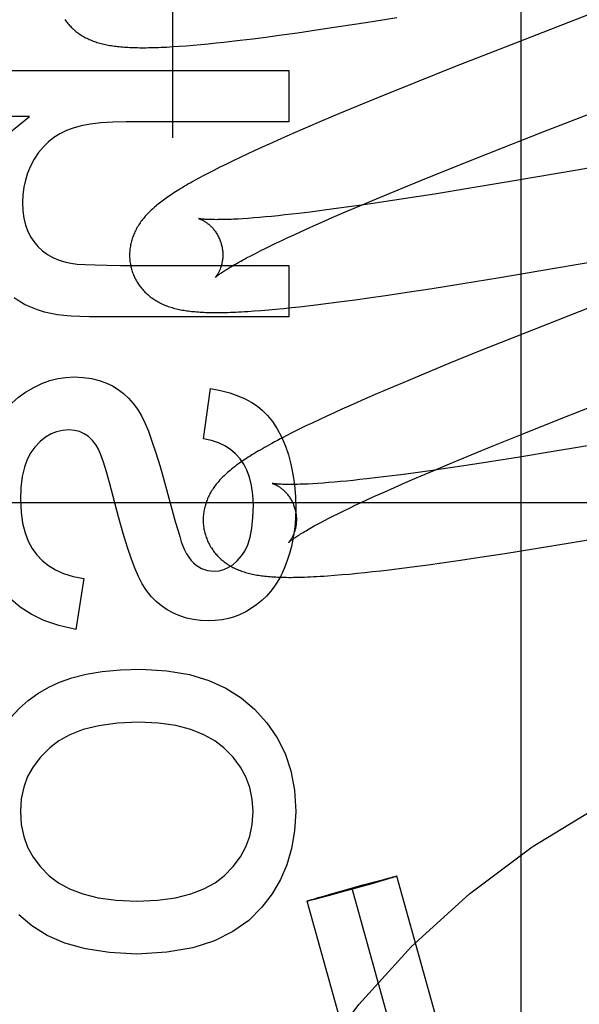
# Model space of a CAD drawing. Header units: inches. Extents: x 0 to 268, y 0 to 174.
# Tile 29 of 71: x 93.48 to 93.6, y 88.302 to 88.513. Entities that reach past the tile are written whole.
import ezdxf

# ---------------------------------------------------------------- set-up
doc = ezdxf.new("R2010")
doc.units = ezdxf.units.IN
doc.header["$LTSCALE"] = 14.749625
doc.header["$MEASUREMENT"] = 0
doc.linetypes.add('HIDDEN', pattern=[0.2, 0.1, -0.1])
doc.layers.add('DEFAULT_2', color=8, linetype='HIDDEN')
doc.layers.add('RIGHTHAND_DOOR_ASSEMBLY', color=7, linetype='CONTINUOUS')

msp = doc.modelspace()

# ---------------------------------------------------------------- linework, layer by layer
at = {"layer": 'DEFAULT_2', "color": 8, "linetype": 'HIDDEN'}
for p, q in [((93.5871, 88.10476), (93.5871, 88.70956)), ((93.62263, 88.52203), (93.58496, 88.50743)), ((93.5484, 88.51137), (93.55378, 88.51221)), ((93.55378, 88.51221), (93.56043, 88.51327)), ((93.5352, 88.50946), (93.53913, 88.51)), ((93.53913, 88.51), (93.54318, 88.51059)), ((93.54318, 88.51059), (93.5484, 88.51137)), ((93.51999, 88.50763), (93.52165, 88.5078)), ((93.52165, 88.5078), (93.52334, 88.50798)), ((93.52334, 88.50798), (93.52507, 88.50818)), ((93.52507, 88.50818), (93.52684, 88.50838)), ((93.52684, 88.50838), (93.52955, 88.50871)), ((93.52955, 88.50871), (93.53234, 88.50907)), ((93.53234, 88.50907), (93.5352, 88.50946)), ((93.51376, 88.5071), (93.51522, 88.50721)), ((93.51522, 88.50721), (93.51677, 88.50733)), ((93.51677, 88.50733), (93.51837, 88.50748)), ((93.51837, 88.50748), (93.51999, 88.50763)), ((93.58496, 88.50743), (93.57283, 88.50267)), ((93.47208, 88.50192), (93.53728, 88.50192)), ((93.53728, 88.50192), (93.53728, 88.49087)), ((93.57283, 88.50267), (93.56427, 88.49926)), ((93.56427, 88.49926), (93.55805, 88.49674)), ((93.55805, 88.49674), (93.55302, 88.49468)), ((93.59199, 88.48881), (93.6132, 88.49704)), ((93.55302, 88.49468), (93.54815, 88.49266)), ((93.48165, 88.49204), (93.47208, 88.49204)), ((93.54438, 88.49108), (93.54074, 88.48952)), ((93.54815, 88.49266), (93.54438, 88.49108)), ((93.53728, 88.49087), (93.50234, 88.49087)), ((93.54074, 88.48952), (93.5381, 88.48837)), ((93.58001, 88.4841), (93.59199, 88.48881)), ((93.53553, 88.48724), (93.53304, 88.48613)), ((93.5381, 88.48837), (93.53553, 88.48724)), ((93.64441, 88.48841), (93.59914, 88.48053)), ((93.52985, 88.48467), (93.52831, 88.48396)), ((93.53142, 88.4854), (93.52985, 88.48467)), ((93.53304, 88.48613), (93.53142, 88.4854)), ((93.52532, 88.48254), (93.52387, 88.48183)), ((93.52681, 88.48325), (93.52532, 88.48254)), ((93.52831, 88.48396), (93.52681, 88.48325)), ((93.57162, 88.48076), (93.58001, 88.4841)), ((93.52115, 88.48047), (93.51992, 88.47983)), ((93.52247, 88.48114), (93.52115, 88.48047)), ((93.52387, 88.48183), (93.52247, 88.48114)), ((93.56557, 88.47832), (93.57162, 88.48076)), ((93.59914, 88.48053), (93.58519, 88.47814)), ((93.56071, 88.47633), (93.56557, 88.47832)), ((93.55605, 88.4744), (93.56071, 88.47633)), ((93.57617, 88.47664), (93.56854, 88.4754)), ((93.58519, 88.47814), (93.57617, 88.47664)), ((93.55248, 88.47289), (93.55605, 88.4744)), ((93.56226, 88.47442), (93.55723, 88.47366)), ((93.56854, 88.4754), (93.56226, 88.47442)), ((93.54694, 88.4722), (93.54434, 88.47186)), ((93.54964, 88.47257), (93.54694, 88.4722)), ((93.54905, 88.47143), (93.55248, 88.47289)), ((93.55336, 88.47309), (93.54964, 88.47257)), ((93.55723, 88.47366), (93.55336, 88.47309)), ((93.52855, 88.47019), (93.52743, 88.47012)), ((93.52972, 88.47028), (93.52855, 88.47019)), ((93.53095, 88.47038), (93.52972, 88.47028)), ((93.53223, 88.4705), (93.53095, 88.47038)), ((93.53357, 88.47062), (93.53223, 88.4705)), ((93.53496, 88.47076), (93.53357, 88.47062)), ((93.53641, 88.47092), (93.53496, 88.47076)), ((93.5379, 88.47108), (93.53641, 88.47092)), ((93.53944, 88.47126), (93.5379, 88.47108)), ((93.54184, 88.47155), (93.53944, 88.47126)), ((93.54434, 88.47186), (93.54184, 88.47155)), ((93.54421, 88.46932), (93.54658, 88.47036)), ((93.54658, 88.47036), (93.54905, 88.47143)), ((93.53977, 88.46732), (93.54194, 88.46831)), ((93.54194, 88.46831), (93.54421, 88.46932)), ((93.53574, 88.46546), (93.53704, 88.46606)), ((93.53704, 88.46606), (93.53838, 88.46669)), ((93.53838, 88.46669), (93.53977, 88.46732)), ((93.59423, 88.45949), (93.64005, 88.46746)), ((93.5311, 88.4632), (93.53218, 88.46373)), ((93.53218, 88.46373), (93.53332, 88.46429)), ((93.53332, 88.46429), (93.53451, 88.46487)), ((93.53451, 88.46487), (93.53574, 88.46546)), ((93.5282, 88.46169), (93.52911, 88.46217)), ((93.52911, 88.46217), (93.53008, 88.46267)), ((93.53008, 88.46267), (93.5311, 88.4632)), ((93.50112, 88.46011), (93.53728, 88.46011)), ((93.53728, 88.46011), (93.53728, 88.44906)), ((93.58256, 88.45752), (93.59423, 88.45949)), ((93.57462, 88.45622), (93.58256, 88.45752)), ((93.56264, 88.45435), (93.568, 88.45517)), ((93.568, 88.45517), (93.57462, 88.45622)), ((93.61402, 88.4558), (93.595, 88.44839)), ((93.55147, 88.45273), (93.55443, 88.45314)), ((93.55443, 88.45314), (93.55848, 88.45372)), ((93.55848, 88.45372), (93.56264, 88.45435)), ((93.53449, 88.45072), (93.53614, 88.45088)), ((93.53614, 88.45088), (93.53782, 88.45105)), ((93.53782, 88.45105), (93.53952, 88.45123)), ((93.53952, 88.45123), (93.54126, 88.45143)), ((93.54126, 88.45143), (93.54304, 88.45164)), ((93.54304, 88.45164), (93.54577, 88.45198)), ((93.54577, 88.45198), (93.54858, 88.45234)), ((93.54858, 88.45234), (93.55147, 88.45273)), ((93.53728, 88.44906), (93.49688, 88.44906)), ((93.52984, 88.45033), (93.53132, 88.45044)), ((93.53132, 88.45044), (93.53288, 88.45057)), ((93.53288, 88.45057), (93.53449, 88.45072)), ((93.595, 88.44839), (93.58517, 88.4445)), ((93.58517, 88.4445), (93.57774, 88.44153)), ((93.57774, 88.44153), (93.57158, 88.43903)), ((93.57158, 88.43903), (93.56662, 88.43699)), ((93.56662, 88.43699), (93.56276, 88.43538)), ((93.56276, 88.43538), (93.55903, 88.4338)), ((93.51898, 88.42291), (93.52045, 88.43371)), ((93.55631, 88.43263), (93.55367, 88.43149)), ((93.55903, 88.4338), (93.55631, 88.43263)), ((93.59566, 88.42726), (93.60761, 88.43195)), ((93.5511, 88.43035), (93.54862, 88.42924)), ((93.55367, 88.43149), (93.5511, 88.43035)), ((93.54542, 88.42778), (93.54389, 88.42707)), ((93.547, 88.42851), (93.54542, 88.42778)), ((93.54862, 88.42924), (93.547, 88.42851)), ((93.54093, 88.42566), (93.53949, 88.42495)), ((93.54239, 88.42636), (93.54093, 88.42566)), ((93.54389, 88.42707), (93.54239, 88.42636)), ((93.58729, 88.42392), (93.59566, 88.42726)), ((93.53808, 88.42425), (93.53671, 88.42356)), ((93.53949, 88.42495), (93.53808, 88.42425)), ((93.58125, 88.42148), (93.58729, 88.42392)), ((93.57641, 88.4195), (93.58125, 88.42148)), ((93.60574, 88.42216), (93.5944, 88.42025)), ((93.57176, 88.41757), (93.57641, 88.4195)), ((93.5944, 88.42025), (93.58673, 88.419)), ((93.56819, 88.41607), (93.57176, 88.41757)), ((93.5753, 88.41721), (93.57137, 88.41663)), ((93.58039, 88.41799), (93.5753, 88.41721)), ((93.58673, 88.419), (93.58039, 88.41799)), ((93.55878, 88.4149), (93.55634, 88.4146)), ((93.56131, 88.41522), (93.55878, 88.4149)), ((93.56394, 88.41557), (93.56131, 88.41522)), ((93.56758, 88.41608), (93.56394, 88.41557)), ((93.56477, 88.41461), (93.56819, 88.41607)), ((93.57137, 88.41663), (93.56758, 88.41608)), ((93.5106, 88.41363), (93.51291, 88.4052)), ((93.5435, 88.41334), (93.54243, 88.41328)), ((93.54462, 88.41342), (93.5435, 88.41334)), ((93.5458, 88.41351), (93.54462, 88.41342)), ((93.54704, 88.41362), (93.5458, 88.41351)), ((93.54833, 88.41373), (93.54704, 88.41362)), ((93.54967, 88.41386), (93.54833, 88.41373)), ((93.55107, 88.414), (93.54967, 88.41386)), ((93.55252, 88.41416), (93.55107, 88.414)), ((93.55401, 88.41433), (93.55252, 88.41416)), ((93.55634, 88.4146), (93.55401, 88.41433)), ((93.55994, 88.4125), (93.56231, 88.41354)), ((93.56231, 88.41354), (93.56477, 88.41461)), ((93.55551, 88.41051), (93.55768, 88.41149)), ((93.55768, 88.41149), (93.55994, 88.4125)), ((93.9373, 88.40916), (93.4373, 88.40916)), ((93.55026, 88.40806), (93.5515, 88.40865)), ((93.5515, 88.40865), (93.55279, 88.40925)), ((93.55279, 88.40925), (93.55412, 88.40987)), ((93.55412, 88.40987), (93.55551, 88.41051)), ((93.54687, 88.40639), (93.54795, 88.40693)), ((93.54795, 88.40693), (93.54908, 88.40749)), ((93.54908, 88.40749), (93.55026, 88.40806)), ((93.54398, 88.40489), (93.54489, 88.40537)), ((93.54489, 88.40537), (93.54585, 88.40587)), ((93.54585, 88.40587), (93.54687, 88.40639)), ((93.59807, 88.40068), (93.60851, 88.40244)), ((93.59016, 88.39939), (93.59807, 88.40068)), ((93.57825, 88.39753), (93.58358, 88.39835)), ((93.58358, 88.39835), (93.59016, 88.39939)), ((93.56427, 88.39554), (93.56714, 88.39592)), ((93.56714, 88.39592), (93.57008, 88.39633)), ((93.57008, 88.39633), (93.57411, 88.39691)), ((93.57411, 88.39691), (93.57825, 88.39753)), ((93.54709, 88.39365), (93.54867, 88.39378)), ((93.54867, 88.39378), (93.55027, 88.39392)), ((93.55027, 88.39392), (93.55189, 88.39408)), ((93.55189, 88.39408), (93.55355, 88.39425)), ((93.55355, 88.39425), (93.55524, 88.39443)), ((93.55524, 88.39443), (93.55698, 88.39463)), ((93.55698, 88.39463), (93.55875, 88.39484)), ((93.55875, 88.39484), (93.56147, 88.39518)), ((93.56147, 88.39518), (93.56427, 88.39554)), ((93.49326, 88.39295), (93.49154, 88.38202)), ((93.55593, 88.32798), (93.55762, 88.32844)), ((93.55811, 88.3284), (93.55669, 88.32799)), ((93.55762, 88.32844), (93.5586, 88.32869)), ((93.55889, 88.32863), (93.55811, 88.3284)), ((93.5586, 88.32869), (93.55919, 88.32885)), ((93.55943, 88.32879), (93.55889, 88.32863)), ((93.55919, 88.32885), (93.55959, 88.32895)), ((93.5597, 88.32888), (93.55943, 88.32879)), ((93.55959, 88.32895), (93.55984, 88.32901)), ((93.55993, 88.32895), (93.5597, 88.32888)), ((93.55984, 88.32901), (93.55998, 88.32904)), ((93.56007, 88.32899), (93.55993, 88.32895)), ((93.56018, 88.32903), (93.56007, 88.32899)), ((93.5993, 88.18945), (93.56046, 88.32914)), ((93.54662, 88.3254), (93.54972, 88.32628)), ((93.55194, 88.32664), (93.54851, 88.32569)), ((93.54972, 88.32628), (93.55315, 88.32723)), ((93.58967, 88.18677), (93.55083, 88.32646)), ((93.55504, 88.32751), (93.55194, 88.32664)), ((93.55315, 88.32723), (93.55593, 88.32798)), ((93.55669, 88.32799), (93.55504, 88.32751)), ((93.54196, 88.32404), (93.54223, 88.32412)), ((93.54223, 88.32412), (93.54277, 88.32429)), ((93.54305, 88.32422), (93.54246, 88.32407)), ((93.54277, 88.32429), (93.54355, 88.32452)), ((93.54404, 88.32448), (93.54305, 88.32422)), ((93.54355, 88.32452), (93.54497, 88.32493)), ((93.54573, 88.32493), (93.54404, 88.32448)), ((93.54497, 88.32493), (93.54662, 88.3254)), ((93.54851, 88.32569), (93.54573, 88.32493)), ((93.58003, 88.18409), (93.54119, 88.32378)), ((93.54148, 88.32389), (93.54159, 88.32393)), ((93.54159, 88.32393), (93.54172, 88.32397)), ((93.54182, 88.32391), (93.54168, 88.32387)), ((93.54172, 88.32397), (93.54196, 88.32404)), ((93.54207, 88.32397), (93.54182, 88.32391)), ((93.54246, 88.32407), (93.54207, 88.32397))]:
    msp.add_line(p, q, dxfattribs=at)
for points in [[(93.48921, 88.51287), (93.48936, 88.51265), (93.48953, 88.51242), (93.48969, 88.51221), (93.48986, 88.51199), (93.49004, 88.51178), (93.49022, 88.51158), (93.4904, 88.51138), (93.49059, 88.51119), (93.49079, 88.511), (93.49098, 88.51081), (93.49118, 88.51063), (93.49139, 88.51046), (93.49159, 88.51029), (93.49181, 88.51012), (93.49202, 88.50996), (93.49225, 88.5098), (93.49247, 88.50965), (93.4927, 88.5095), (93.49294, 88.50935), (93.49319, 88.5092), (93.49343, 88.50907), (93.49368, 88.50893), (93.49394, 88.5088), (93.4942, 88.50868), (93.49446, 88.50856), (93.49473, 88.50844), (93.495, 88.50833), (93.49527, 88.50822), (93.49555, 88.50812), (93.49583, 88.50803), (93.49611, 88.50793), (93.4964, 88.50784), (93.4967, 88.50776), (93.49699, 88.50768), (93.4973, 88.5076), (93.4976, 88.50753), (93.49791, 88.50746), (93.49822, 88.5074), (93.49854, 88.50734), (93.49886, 88.50728), (93.49919, 88.50723), (93.49952, 88.50718), (93.49985, 88.50713), (93.50019, 88.50709), (93.50054, 88.50704), (93.50089, 88.50701), (93.50125, 88.50697), (93.50161, 88.50694), (93.50198, 88.50691), (93.50236, 88.50689), (93.50275, 88.50687), (93.50315, 88.50685), (93.50355, 88.50683), (93.50397, 88.50681), (93.50439, 88.5068), (93.50483, 88.5068), (93.50527, 88.50679), (93.50573, 88.50679), (93.5062, 88.50679), (93.50668, 88.50679), (93.50718, 88.5068), (93.50769, 88.50681), (93.50822, 88.50682), (93.50876, 88.50683), (93.50932, 88.50685), (93.5099, 88.50688), (93.51049, 88.5069), (93.5111, 88.50693), (93.51174, 88.50697), (93.51239, 88.50701), (93.51376, 88.5071)], [(93.4706, 88.47135), (93.47095, 88.47564), (93.47186, 88.47954), (93.47331, 88.48301), (93.47539, 88.48618), (93.47818, 88.48921), (93.48165, 88.49204)], [(93.48957, 88.48903), (93.48817, 88.48835), (93.48687, 88.48755), (93.48569, 88.48663), (93.48461, 88.48555), (93.48359, 88.4843), (93.48265, 88.48288)], [(93.50234, 88.49087), (93.49948, 88.49081), (93.49692, 88.49064), (93.49468, 88.49037), (93.49272, 88.49), (93.49102, 88.48956), (93.48957, 88.48903)], [(93.48265, 88.48288), (93.48187, 88.4814), (93.48123, 88.47991), (93.48075, 88.47841), (93.4804, 88.47686), (93.48019, 88.47524), (93.48012, 88.47356)], [(93.51992, 88.47983), (93.51933, 88.47952), (93.51877, 88.47922), (93.51822, 88.47893), (93.5177, 88.47864), (93.51719, 88.47836), (93.5167, 88.47809), (93.51623, 88.47783), (93.51577, 88.47756), (93.51533, 88.47731), (93.5149, 88.47706), (93.51449, 88.47681), (93.51409, 88.47657), (93.5137, 88.47633), (93.51332, 88.4761), (93.51295, 88.47587), (93.5126, 88.47564), (93.51225, 88.47541), (93.51191, 88.47519), (93.51159, 88.47497), (93.51127, 88.47475), (93.51096, 88.47453), (93.51065, 88.47432), (93.51036, 88.4741), (93.51007, 88.47389), (93.50979, 88.47367), (93.50951, 88.47346), (93.50924, 88.47325), (93.50898, 88.47304), (93.50873, 88.47282), (93.50847, 88.47261)], [(93.48012, 88.47356), (93.48021, 88.47181), (93.48043, 88.47021), (93.48078, 88.46876), (93.48127, 88.46745), (93.48186, 88.46626), (93.48256, 88.4652)], [(93.50847, 88.47261), (93.50823, 88.47239), (93.50799, 88.47218), (93.50776, 88.47196), (93.50753, 88.47174), (93.5073, 88.47153), (93.50709, 88.4713), (93.50687, 88.47108), (93.50667, 88.47086), (93.50647, 88.47063), (93.50627, 88.47041), (93.50608, 88.47018), (93.5059, 88.46995), (93.50572, 88.46972), (93.50554, 88.46948), (93.50538, 88.46925), (93.50521, 88.46901), (93.50506, 88.46877), (93.50491, 88.46853), (93.50476, 88.46828), (93.50462, 88.46804), (93.50449, 88.46779), (93.50436, 88.46754), (93.50424, 88.46729), (93.50413, 88.46704), (93.50402, 88.46679), (93.50392, 88.46654), (93.50382, 88.46629), (93.50373, 88.46604), (93.50365, 88.46578), (93.50357, 88.46552), (93.5035, 88.46527), (93.50343, 88.465), (93.50337, 88.46474), (93.50331, 88.46448), (93.50327, 88.46421), (93.50322, 88.46394), (93.50319, 88.46367), (93.50316, 88.4634), (93.50313, 88.46312), (93.50312, 88.46285), (93.50311, 88.46257), (93.5031, 88.4623), (93.50311, 88.46202), (93.50312, 88.46175), (93.50313, 88.46147), (93.50316, 88.46119), (93.50319, 88.46092), (93.50323, 88.46064), (93.50327, 88.46036), (93.50332, 88.46009), (93.50338, 88.45982), (93.50345, 88.45955), (93.50351, 88.45931)], [(93.51794, 88.47014), (93.51792, 88.47014), (93.51791, 88.47014), (93.51792, 88.47014), (93.51793, 88.47014), (93.51796, 88.47013), (93.51799, 88.47012), (93.51802, 88.47011), (93.51807, 88.4701), (93.51812, 88.47008), (93.51817, 88.47006), (93.51823, 88.47003), (93.5183, 88.47001), (93.51837, 88.46998), (93.51845, 88.46994), (93.51853, 88.46991), (93.51862, 88.46987), (93.51871, 88.46982), (93.5188, 88.46977), (93.5189, 88.46972), (93.519, 88.46966), (93.5191, 88.4696), (93.51921, 88.46954), (93.51932, 88.46947), (93.51943, 88.4694), (93.51955, 88.46932), (93.51967, 88.46923), (93.51979, 88.46914), (93.51991, 88.46905), (93.52003, 88.46895), (93.52016, 88.46884), (93.52029, 88.46873), (93.52042, 88.46861), (93.52055, 88.46848), (93.52068, 88.46835), (93.52081, 88.46821), (93.52094, 88.46807), (93.52107, 88.46792), (93.5212, 88.46776), (93.52133, 88.46759), (93.52146, 88.46742), (93.52159, 88.46724), (93.52171, 88.46705), (93.52183, 88.46686), (93.52195, 88.46666), (93.52206, 88.46645), (93.52217, 88.46624), (93.52228, 88.46603), (93.52238, 88.4658), (93.52247, 88.46558), (93.52256, 88.46535), (93.52264, 88.46512), (93.52272, 88.46488), (93.52278, 88.46467)], [(93.52743, 88.47012), (93.52638, 88.47005), (93.52587, 88.47002), (93.52538, 88.47), (93.52491, 88.46998), (93.52445, 88.46996), (93.52401, 88.46994), (93.52358, 88.46993), (93.52317, 88.46992), (93.52277, 88.46991), (93.52239, 88.46991), (93.52203, 88.46991), (93.52169, 88.4699), (93.52135, 88.46991), (93.52104, 88.46991), (93.52074, 88.46992), (93.52046, 88.46992), (93.52019, 88.46993), (93.51994, 88.46994), (93.51971, 88.46995), (93.51949, 88.46997), (93.51929, 88.46998), (93.51911, 88.46999), (93.51893, 88.47001), (93.51878, 88.47002), (93.51864, 88.47004), (93.51851, 88.47005), (93.51839, 88.47006), (93.51829, 88.47008), (93.51821, 88.47009), (93.51813, 88.4701), (93.51807, 88.47011), (93.51801, 88.47012), (93.51797, 88.47013), (93.51794, 88.47014), (93.51794, 88.47014)], [(93.48256, 88.4652), (93.48345, 88.46414), (93.48442, 88.46321), (93.48548, 88.46242), (93.48666, 88.46176), (93.48798, 88.4612), (93.48945, 88.46076)], [(93.52278, 88.46467), (93.52283, 88.46446), (93.52289, 88.46422), (93.52294, 88.46398), (93.52298, 88.46374), (93.52302, 88.46349), (93.52305, 88.46325), (93.52307, 88.46301), (93.52308, 88.46278), (93.52309, 88.46254), (93.5231, 88.46231), (93.52309, 88.46208), (93.52308, 88.46186), (93.52307, 88.46164), (93.52305, 88.46142), (93.52302, 88.46122), (93.52299, 88.46101), (93.52296, 88.46081), (93.52292, 88.46062), (93.52288, 88.46044), (93.52283, 88.46025), (93.52279, 88.46008), (93.52274, 88.45991), (93.52269, 88.45975), (93.52263, 88.45959), (93.52258, 88.45944), (93.52252, 88.4593), (93.52247, 88.45916), (93.52241, 88.45903), (93.52235, 88.4589), (93.52229, 88.45878), (93.52223, 88.45866), (93.52218, 88.45855), (93.52212, 88.45844), (93.52206, 88.45834), (93.522, 88.45825), (93.52195, 88.45816), (93.52189, 88.45807), (93.52184, 88.458), (93.52179, 88.45792), (93.52174, 88.45785), (93.5217, 88.45779), (93.52165, 88.45773), (93.52161, 88.45768), (93.52157, 88.45763), (93.52154, 88.45759), (93.52151, 88.45756), (93.52149, 88.45753), (93.52146, 88.45751), (93.52145, 88.45749), (93.52144, 88.45748), (93.52143, 88.45748)], [(93.52144, 88.45748), (93.52144, 88.45748), (93.52146, 88.4575), (93.52148, 88.45752), (93.52151, 88.45755), (93.52155, 88.45758), (93.5216, 88.45762), (93.52166, 88.45767), (93.52173, 88.45773), (93.52181, 88.45779), (93.5219, 88.45786), (93.522, 88.45794), (93.52212, 88.45803), (93.52224, 88.45812), (93.52238, 88.45822), (93.52254, 88.45833), (93.5227, 88.45845), (93.52288, 88.45857), (93.52308, 88.4587), (93.52329, 88.45884), (93.52351, 88.45898), (93.52375, 88.45914), (93.524, 88.4593), (93.52427, 88.45946), (93.52455, 88.45963), (93.52485, 88.45981), (93.52516, 88.46), (93.52549, 88.46019), (93.52583, 88.46039), (93.52619, 88.46059), (93.52656, 88.4608), (93.52695, 88.46101), (93.52735, 88.46124), (93.52777, 88.46146), (93.5282, 88.46169)], [(93.48945, 88.46076), (93.49049, 88.46057), (93.49189, 88.4604), (93.49361, 88.46028), (93.49571, 88.46019), (93.49821, 88.46013), (93.50112, 88.46011)], [(93.50351, 88.45931), (93.50357, 88.45909), (93.50366, 88.45882), (93.50375, 88.45855), (93.50385, 88.45829), (93.50395, 88.45803), (93.50406, 88.45777), (93.50418, 88.45752), (93.5043, 88.45727), (93.50443, 88.45702), (93.50457, 88.45678), (93.50471, 88.45654), (93.50485, 88.4563), (93.50501, 88.45607), (93.50516, 88.45584), (93.50533, 88.45562), (93.50549, 88.4554), (93.50567, 88.45519), (93.50584, 88.45498), (93.50602, 88.45478), (93.50621, 88.45458), (93.5064, 88.45438), (93.50659, 88.45419), (93.50679, 88.45401), (93.50699, 88.45383), (93.5072, 88.45365), (93.5074, 88.45348), (93.50762, 88.45332), (93.50784, 88.45315), (93.50806, 88.45299), (93.50829, 88.45284), (93.50852, 88.45269), (93.50876, 88.45254), (93.509, 88.4524), (93.50925, 88.45226), (93.50951, 88.45212), (93.50976, 88.45199), (93.51002, 88.45187), (93.51029, 88.45175), (93.51055, 88.45164), (93.51082, 88.45152), (93.5111, 88.45142), (93.51138, 88.45132), (93.51166, 88.45122), (93.51195, 88.45113), (93.51224, 88.45104), (93.51253, 88.45095), (93.51283, 88.45087), (93.51314, 88.4508), (93.51344, 88.45073), (93.51375, 88.45066), (93.51407, 88.45059), (93.51439, 88.45053), (93.51471, 88.45048), (93.51504, 88.45042), (93.51537, 88.45038), (93.51571, 88.45033), (93.51605, 88.45029), (93.5164, 88.45025), (93.51675, 88.45021), (93.51711, 88.45018), (93.51748, 88.45014), (93.51786, 88.45012), (93.51824, 88.45009), (93.51863, 88.45007), (93.51903, 88.45005), (93.51944, 88.45003), (93.51986, 88.45002), (93.5203, 88.45001), (93.52074, 88.45), (93.52119, 88.45), (93.52165, 88.45), (93.52213, 88.45), (93.52262, 88.45), (93.52313, 88.45001), (93.52365, 88.45002), (93.52419, 88.45003), (93.52474, 88.45005), (93.52531, 88.45007), (93.5259, 88.4501), (93.5265, 88.45012), (93.52713, 88.45016), (93.52778, 88.45019), (93.52844, 88.45023), (93.52984, 88.45033)], [(93.48656, 88.44969), (93.48487, 88.45009), (93.48332, 88.45057), (93.48189, 88.45112), (93.48059, 88.45173), (93.47941, 88.4524), (93.47834, 88.45311)], [(93.49688, 88.44906), (93.49451, 88.44908), (93.49241, 88.44913), (93.49059, 88.44922), (93.48901, 88.44934), (93.48767, 88.4495), (93.48656, 88.44969)], [(93.4808, 88.43292), (93.48253, 88.43394), (93.48426, 88.43477), (93.48598, 88.43539), (93.4877, 88.43582), (93.48946, 88.43608), (93.49123, 88.43617)], [(93.49123, 88.43617), (93.49317, 88.43607), (93.49495, 88.43583), (93.49656, 88.43544), (93.49804, 88.43492), (93.49941, 88.43427), (93.50066, 88.43349)], [(93.47327, 88.42363), (93.47427, 88.42568), (93.47537, 88.42751), (93.47657, 88.42912), (93.47786, 88.43053), (93.47927, 88.43181), (93.4808, 88.43292)], [(93.50066, 88.43349), (93.50181, 88.43263), (93.50288, 88.43163), (93.50389, 88.43051), (93.50482, 88.42924), (93.50567, 88.42781), (93.50646, 88.42622)], [(93.52045, 88.43371), (93.52262, 88.43327), (93.52458, 88.43274), (93.52634, 88.43214), (93.52791, 88.43146), (93.52931, 88.43072), (93.53052, 88.42991)], [(93.53052, 88.42991), (93.53164, 88.429), (93.53272, 88.4279), (93.53376, 88.4266), (93.53475, 88.42508), (93.53568, 88.42331), (93.53654, 88.42131)], [(93.50646, 88.42622), (93.50715, 88.42453), (93.50791, 88.42242), (93.50874, 88.41989), (93.50964, 88.41696), (93.5106, 88.41363)], [(93.49007, 88.42481), (93.48873, 88.42472), (93.48746, 88.42443), (93.48625, 88.42396), (93.48508, 88.42326), (93.48391, 88.42232), (93.48276, 88.42113)], [(93.49593, 88.42154), (93.49512, 88.42257), (93.49426, 88.4234), (93.49334, 88.42401), (93.49235, 88.42445), (93.49126, 88.42472), (93.49007, 88.42481)], [(93.53671, 88.42356), (93.53605, 88.42322), (93.53542, 88.42289), (93.53481, 88.42256), (93.53422, 88.42225), (93.53365, 88.42194), (93.5331, 88.42164), (93.53258, 88.42135), (93.53207, 88.42106), (93.53158, 88.42078), (93.5311, 88.42051), (93.53064, 88.42024), (93.5302, 88.41997), (93.52977, 88.41972), (93.52936, 88.41946), (93.52895, 88.41921), (93.52856, 88.41896), (93.52819, 88.41872), (93.52782, 88.41848), (93.52746, 88.41824), (93.52712, 88.418), (93.52678, 88.41776), (93.52645, 88.41753), (93.52613, 88.4173), (93.52582, 88.41707), (93.52552, 88.41683), (93.52522, 88.4166), (93.52493, 88.41637), (93.52465, 88.41614), (93.52438, 88.41591)], [(93.49889, 88.41329), (93.49817, 88.41584), (93.49752, 88.41788), (93.49694, 88.41948), (93.4964, 88.42071), (93.49593, 88.42154)], [(93.52682, 88.4186), (93.52584, 88.41968), (93.52474, 88.42061), (93.52353, 88.4214), (93.52218, 88.42205), (93.52066, 88.42255), (93.51898, 88.42291)], [(93.53654, 88.42131), (93.53718, 88.41947), (93.53771, 88.41747), (93.53815, 88.41532), (93.53848, 88.41301), (93.53867, 88.41053), (93.53875, 88.40787)], [(93.48276, 88.42113), (93.48189, 88.41995), (93.48116, 88.41851), (93.48054, 88.41681), (93.48008, 88.41481), (93.4798, 88.41248), (93.47969, 88.40983)], [(93.52966, 88.40867), (93.52955, 88.41092), (93.52929, 88.41292), (93.52885, 88.41467), (93.52828, 88.41618), (93.52761, 88.41749), (93.52682, 88.4186)], [(93.52438, 88.41591), (93.52411, 88.41569), (93.52386, 88.41545), (93.5236, 88.41522), (93.52336, 88.41499), (93.52312, 88.41476), (93.5229, 88.41453), (93.52268, 88.4143), (93.52247, 88.41408), (93.52227, 88.41385), (93.52207, 88.41363), (93.52188, 88.4134), (93.5217, 88.41317), (93.52152, 88.41294), (93.52135, 88.41271), (93.52118, 88.41247), (93.52102, 88.41223), (93.52086, 88.41199), (93.52071, 88.41175), (93.52056, 88.4115), (93.52042, 88.41126), (93.52029, 88.41101), (93.52016, 88.41076), (93.52004, 88.41051), (93.51992, 88.41026), (93.51981, 88.41001), (93.51971, 88.40976), (93.51962, 88.40951), (93.51953, 88.40926), (93.51944, 88.409), (93.51936, 88.40874), (93.51929, 88.40848), (93.51922, 88.40822), (93.51916, 88.40796), (93.51911, 88.40769), (93.51906, 88.40743), (93.51901, 88.40716), (93.51898, 88.40689), (93.51895, 88.40661), (93.51892, 88.40634), (93.51891, 88.40606), (93.5189, 88.40579), (93.51889, 88.40551), (93.5189, 88.40524), (93.51891, 88.40496), (93.51892, 88.40468), (93.51895, 88.4044), (93.51898, 88.40413), (93.51902, 88.40385), (93.51906, 88.40357), (93.51911, 88.4033), (93.51917, 88.40303), (93.51924, 88.40276), (93.5193, 88.40252)], [(93.50498, 88.39338), (93.50427, 88.39501), (93.5035, 88.3971), (93.50265, 88.39962), (93.50174, 88.40263), (93.50075, 88.40619), (93.49889, 88.41329)], [(93.53372, 88.41335), (93.53371, 88.41335), (93.5337, 88.41335), (93.53371, 88.41335), (93.53373, 88.41334), (93.53375, 88.41334), (93.53378, 88.41333), (93.53382, 88.41332), (93.53387, 88.4133), (93.53392, 88.41328), (93.53398, 88.41326), (93.53404, 88.41324), (93.53411, 88.41321), (93.53418, 88.41318), (93.53426, 88.41315), (93.53434, 88.41311), (93.53443, 88.41307), (93.53452, 88.41302), (93.53461, 88.41297), (93.53471, 88.41292), (93.53481, 88.41286), (93.53491, 88.4128), (93.53502, 88.41274), (93.53513, 88.41267), (93.53524, 88.41259), (93.53536, 88.41251), (93.53548, 88.41243), (93.5356, 88.41234), (93.53572, 88.41224), (93.53584, 88.41214), (93.53597, 88.41203), (93.53609, 88.41192), (93.53622, 88.4118), (93.53635, 88.41168), (93.53648, 88.41155), (93.53661, 88.41141), (93.53674, 88.41126), (93.53687, 88.41111), (93.537, 88.41095), (93.53713, 88.41079), (93.53726, 88.41061), (93.53739, 88.41043), (93.53751, 88.41025), (93.53763, 88.41005), (93.53775, 88.40986), (93.53786, 88.40965), (93.53797, 88.40944), (93.53807, 88.40923), (93.53817, 88.40901), (93.53826, 88.40878), (93.53835, 88.40855), (93.53843, 88.40832), (93.53851, 88.40809), (93.53857, 88.40788)], [(93.54243, 88.41328), (93.54143, 88.41322), (93.54095, 88.4132), (93.54049, 88.41318), (93.54004, 88.41316), (93.5396, 88.41315), (93.53919, 88.41313), (93.53878, 88.41313), (93.5384, 88.41312), (93.53803, 88.41312), (93.53767, 88.41311), (93.53734, 88.41311), (93.53701, 88.41312), (93.53671, 88.41312), (93.53642, 88.41313), (93.53614, 88.41313), (93.53589, 88.41314), (93.53564, 88.41315), (93.53542, 88.41317), (93.53521, 88.41318), (93.53501, 88.41319), (93.53483, 88.41321), (93.53467, 88.41322), (93.53452, 88.41324), (93.53438, 88.41325), (93.53426, 88.41326), (93.53415, 88.41328), (93.53405, 88.41329), (93.53397, 88.4133), (93.5339, 88.41331), (93.53384, 88.41332), (93.53379, 88.41333), (93.53375, 88.41334), (93.53373, 88.41335), (93.53372, 88.41335)], [(93.47969, 88.40983), (93.47982, 88.40718), (93.48014, 88.40482), (93.48067, 88.40277), (93.48137, 88.40097), (93.4822, 88.39939), (93.48319, 88.39805)], [(93.52714, 88.3978), (93.52784, 88.39885), (93.52844, 88.40018), (93.52894, 88.40179), (93.52933, 88.40372), (93.52957, 88.40602), (93.52966, 88.40867)], [(93.53857, 88.40788), (93.53862, 88.40767), (93.53868, 88.40743), (93.53873, 88.40719), (93.53877, 88.40695), (93.53881, 88.40671), (93.53884, 88.40646), (93.53886, 88.40622), (93.53888, 88.40599), (93.53888, 88.40575), (93.53889, 88.40552), (93.53888, 88.40529), (93.53887, 88.40507), (93.53886, 88.40485), (93.53884, 88.40463), (93.53881, 88.40443), (93.53878, 88.40422), (93.53875, 88.40402), (93.53871, 88.40383), (93.53867, 88.40364), (93.53862, 88.40346), (93.53858, 88.40329), (93.53853, 88.40312), (93.53848, 88.40296), (93.53842, 88.40281), (93.53837, 88.40266), (93.53831, 88.40251), (93.53826, 88.40237), (93.5382, 88.40224), (93.53814, 88.40211), (93.53808, 88.40198), (93.53802, 88.40187), (93.53797, 88.40176), (93.53791, 88.40165), (93.53785, 88.40155), (93.53779, 88.40146), (93.53774, 88.40137), (93.53769, 88.40129), (93.53763, 88.40121), (93.53758, 88.40113), (93.53753, 88.40106), (93.53749, 88.401), (93.53744, 88.40094), (93.5374, 88.40089), (93.53737, 88.40084), (93.53733, 88.4008), (93.5373, 88.40077), (93.53728, 88.40074), (93.53726, 88.40072), (93.53724, 88.4007), (93.53723, 88.40069), (93.53722, 88.40068)], [(93.53875, 88.40787), (93.53871, 88.4062), (93.53859, 88.40457), (93.53841, 88.40296), (93.53814, 88.40138), (93.53781, 88.39983), (93.5374, 88.39829)], [(93.51291, 88.4052), (93.51342, 88.40338), (93.51385, 88.40193), (93.51418, 88.40085), (93.51443, 88.40013)], [(93.53723, 88.40069), (93.53723, 88.40069), (93.53725, 88.40071), (93.53727, 88.40073), (93.5373, 88.40076), (93.53734, 88.40079), (93.53739, 88.40083), (93.53745, 88.40088), (93.53752, 88.40094), (93.5376, 88.401), (93.53769, 88.40107), (93.53779, 88.40115), (93.53791, 88.40124), (93.53803, 88.40133), (93.53817, 88.40143), (93.53833, 88.40154), (93.53849, 88.40166), (93.53867, 88.40178), (93.53887, 88.40191), (93.53907, 88.40205), (93.5393, 88.40219), (93.53954, 88.40234), (93.53979, 88.4025), (93.54006, 88.40267), (93.54034, 88.40284), (93.54063, 88.40302), (93.54095, 88.4032), (93.54127, 88.40339), (93.54161, 88.40359), (93.54197, 88.40379), (93.54234, 88.404), (93.54273, 88.40422), (93.54313, 88.40444), (93.54355, 88.40466), (93.54398, 88.40489)], [(93.5193, 88.40252), (93.51936, 88.4023), (93.51945, 88.40203), (93.51954, 88.40177), (93.51964, 88.4015), (93.51974, 88.40124), (93.51985, 88.40099), (93.51997, 88.40074), (93.52009, 88.40049), (93.52022, 88.40024), (93.52035, 88.4), (93.52049, 88.39976), (93.52064, 88.39952), (93.52079, 88.39929), (93.52094, 88.39907), (93.52111, 88.39884), (93.52127, 88.39863), (93.52144, 88.39841), (93.52162, 88.3982), (93.5218, 88.398), (93.52198, 88.3978), (93.52217, 88.39761), (93.52236, 88.39742), (93.52256, 88.39723), (93.52276, 88.39705), (93.52296, 88.39688), (93.52317, 88.39671), (93.52338, 88.39654), (93.5236, 88.39638), (93.52382, 88.39622), (93.52405, 88.39607), (93.52428, 88.39592), (93.52452, 88.39577), (93.52476, 88.39563), (93.52501, 88.39549), (93.52526, 88.39535), (93.52551, 88.39522), (93.52577, 88.3951), (93.52603, 88.39498), (93.5263, 88.39486), (93.52657, 88.39475), (93.52684, 88.39465), (93.52712, 88.39454), (93.5274, 88.39445), (93.52769, 88.39435), (93.52798, 88.39426), (93.52827, 88.39418), (93.52857, 88.3941), (93.52887, 88.39402), (93.52917, 88.39395), (93.52948, 88.39388), (93.52979, 88.39382), (93.53011, 88.39376), (93.53043, 88.3937), (93.53076, 88.39364), (93.53109, 88.39359), (93.53143, 88.39355), (93.53178, 88.3935), (93.53213, 88.39346), (93.53249, 88.39342), (93.53286, 88.39339), (93.53324, 88.39336), (93.53363, 88.39333), (93.53403, 88.3933), (93.53444, 88.39328), (93.53487, 88.39326), (93.53531, 88.39324), (93.53577, 88.39323), (93.53624, 88.39322), (93.53672, 88.39321), (93.53723, 88.3932), (93.53774, 88.3932), (93.53828, 88.39321), (93.53883, 88.39322), (93.5394, 88.39323), (93.54, 88.39324), (93.54061, 88.39326), (93.54125, 88.39329), (93.54191, 88.39331), (93.54259, 88.39335), (93.54329, 88.39339), (93.54402, 88.39343), (93.54477, 88.39348), (93.54553, 88.39353), (93.54709, 88.39365)], [(93.51443, 88.40013), (93.51485, 88.39913), (93.51531, 88.39826), (93.51579, 88.3975), (93.51629, 88.39685), (93.51681, 88.3963), (93.51735, 88.39585)], [(93.48319, 88.39805), (93.48435, 88.3968), (93.4857, 88.39571), (93.48721, 88.39478), (93.48895, 88.39401), (93.49097, 88.3934), (93.49326, 88.39295)], [(93.5374, 88.39829), (93.53692, 88.3968), (93.53642, 88.39544), (93.53589, 88.39421), (93.53534, 88.39312), (93.53478, 88.39215), (93.53421, 88.39129)], [(93.52125, 88.39455), (93.52229, 88.39462), (93.5233, 88.39487), (93.52427, 88.39528), (93.52523, 88.39589), (93.52619, 88.39673), (93.52714, 88.3978)], [(93.51735, 88.39585), (93.51794, 88.39545), (93.51855, 88.39512), (93.51917, 88.39487), (93.51982, 88.39469), (93.52052, 88.39459), (93.52125, 88.39455)], [(93.51118, 88.38626), (93.50996, 88.38708), (93.50882, 88.38804), (93.50775, 88.38913), (93.50675, 88.39037), (93.50583, 88.39179), (93.50498, 88.39338)], [(93.49154, 88.38202), (93.48791, 88.38288), (93.48472, 88.38397), (93.482, 88.38529), (93.47965, 88.38682), (93.4776, 88.38855), (93.47587, 88.39048)], [(93.53421, 88.39129), (93.53338, 88.39021), (93.53247, 88.3892), (93.53149, 88.38827), (93.53043, 88.38739), (93.52926, 88.38658), (93.52801, 88.38583)], [(93.51996, 88.38386), (93.51834, 88.38394), (93.51678, 88.38414), (93.5153, 88.38448), (93.51389, 88.38494), (93.51251, 88.38554), (93.51118, 88.38626)], [(93.52801, 88.38583), (93.52683, 88.38524), (93.52559, 88.38476), (93.5243, 88.38438), (93.52293, 88.3841), (93.52149, 88.38393), (93.51996, 88.38386)], [(93.48577, 88.36968), (93.48805, 88.37075), (93.49072, 88.37166), (93.49377, 88.37242), (93.49724, 88.37299), (93.50119, 88.37335), (93.5056, 88.37349)], [(93.5056, 88.37349), (93.51107, 88.37315), (93.51593, 88.37236), (93.52011, 88.37109), (93.52377, 88.36941), (93.52704, 88.36737), (93.52989, 88.36494)], [(93.47459, 88.35869), (93.47604, 88.36103), (93.47764, 88.36316), (93.47939, 88.36506), (93.48132, 88.36677), (93.48345, 88.36832), (93.48577, 88.36968)], [(93.52989, 88.36494), (93.53256, 88.362), (93.53475, 88.35882), (93.53645, 88.35545), (93.53768, 88.35174), (93.53845, 88.34757), (93.53875, 88.34298)], [(93.50504, 88.36213), (93.50049, 88.36191), (93.49652, 88.36139), (93.49316, 88.36055), (93.49032, 88.35945), (93.48791, 88.35816), (93.48597, 88.35665)], [(93.52334, 88.35661), (93.52137, 88.35815), (93.519, 88.35946), (93.51626, 88.36056), (93.51305, 88.3614), (93.50931, 88.36192), (93.50504, 88.36213)], [(93.48597, 88.35665), (93.484, 88.35467), (93.48242, 88.3526), (93.48123, 88.35047), (93.4804, 88.34819), (93.47988, 88.34568), (93.47969, 88.34298)], [(93.5296, 88.34298), (93.52941, 88.34564), (93.5289, 88.34812), (93.52807, 88.3504), (93.52688, 88.35253), (93.5253, 88.35461), (93.52334, 88.35661)], [(93.47969, 88.34298), (93.47988, 88.3402), (93.4804, 88.33764), (93.48123, 88.33534), (93.4824, 88.3332), (93.48396, 88.33114), (93.48588, 88.32921)], [(93.5234, 88.32922), (93.52532, 88.33118), (93.52688, 88.33324), (93.52806, 88.33538), (93.52889, 88.33769), (93.52941, 88.34023), (93.5296, 88.34298)], [(93.53875, 88.34298), (93.5385, 88.33883), (93.53787, 88.33502), (93.53685, 88.33156), (93.53545, 88.32837), (93.53367, 88.32533), (93.53149, 88.32248)], [(93.48588, 88.32921), (93.48783, 88.3277), (93.49023, 88.3264), (93.49304, 88.32531), (93.49635, 88.32448), (93.50024, 88.32397), (93.50468, 88.32376)], [(93.50468, 88.32376), (93.5091, 88.32397), (93.51298, 88.32448), (93.51627, 88.32531), (93.51906, 88.32641), (93.52145, 88.3277), (93.5234, 88.32922)], [(93.55998, 88.32904), (93.56011, 88.32907), (93.56016, 88.32908), (93.56021, 88.3291), (93.56026, 88.32911), (93.5603, 88.32912), (93.56034, 88.32912), (93.56037, 88.32913), (93.5604, 88.32913), (93.56042, 88.32914), (93.56044, 88.32914), (93.56045, 88.32914), (93.56046, 88.32914), (93.56046, 88.32914)], [(93.56046, 88.32914), (93.56046, 88.32913), (93.56045, 88.32913), (93.56044, 88.32912), (93.56043, 88.32912), (93.56041, 88.32911), (93.56038, 88.3291), (93.56035, 88.32909), (93.56031, 88.32907), (93.56027, 88.32906), (93.56023, 88.32904), (93.56018, 88.32903)], [(93.53149, 88.32248), (93.52868, 88.31964), (93.52527, 88.31724), (93.52134, 88.31525), (93.51668, 88.31375), (93.51111, 88.31281), (93.50468, 88.3124)], [(93.54119, 88.32378), (93.5412, 88.32378), (93.5412, 88.32379), (93.54121, 88.32379), (93.54123, 88.3238), (93.54125, 88.32381), (93.54128, 88.32382), (93.54131, 88.32383), (93.54134, 88.32384), (93.54138, 88.32386), (93.54143, 88.32387), (93.54148, 88.32389)], [(93.54168, 88.32387), (93.54155, 88.32384), (93.54149, 88.32383), (93.54144, 88.32382), (93.5414, 88.32381), (93.54135, 88.3238), (93.54132, 88.32379), (93.54129, 88.32379), (93.54126, 88.32378), (93.54124, 88.32378), (93.54122, 88.32378), (93.5412, 88.32378), (93.5412, 88.32378), (93.54119, 88.32378)], [(93.50468, 88.3124), (93.49879, 88.31273), (93.49362, 88.31352), (93.48923, 88.31477), (93.48545, 88.31643), (93.48215, 88.31844), (93.47937, 88.3208)]]:
    msp.add_lwpolyline(points, dxfattribs=at)
msp.add_circle((93.6873, 88.19029), 0.175, dxfattribs=at)
at = {"layer": 'RIGHTHAND_DOOR_ASSEMBLY', "color": 8, "linetype": 'HIDDEN'}
msp.add_line((93.5123, 98.81216), (93.5123, 78.00216), dxfattribs=at)

doc.saveas('drawing.dxf')
